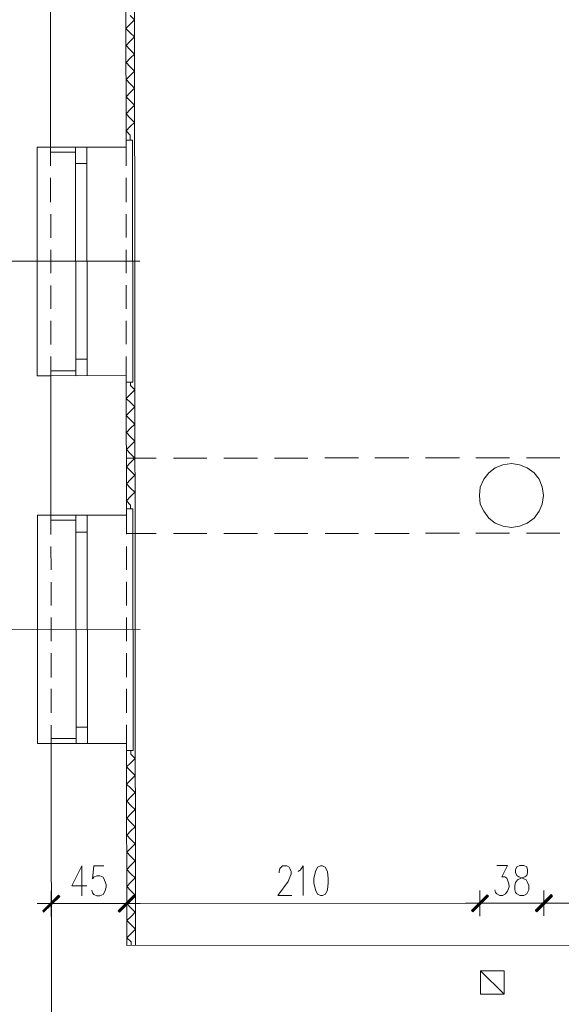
# Model space of a CAD drawing. Header units: inches. Extents: x -5850 to 5646, y 8947 to 13007.
# Tile 53 of 256: x -5370 to -5049, y 11707 to 12291. Entities that reach past the tile are written whole.
import ezdxf

# ---------------------------------------------------------------- set-up
doc = ezdxf.new("R2010")
doc.units = ezdxf.units.IN
doc.header["$MEASUREMENT"] = 0
for name, color, linetype in [('at_Entity', 7, 'Continuous'), ('at_Rect', 7, 'Continuous'), ('at_Solid', 7, 'Continuous')]:
    doc.layers.add(name, color=color, linetype=linetype)

msp = doc.modelspace()

# ---------------------------------------------------------------- hatches: boundary and pattern name
at = {"layer": 'at_Solid', "lineweight": 20}
for points in [[(-5356.24, 11762.11), (-5355.79, 11761.27), (-5346.93, 11771.41)], [(-5355.79, 11761.27), (-5346.93, 11771.41), (-5346.1, 11770.57)], [(-5302.16, 11771.45), (-5310.62, 11761.31), (-5311.46, 11762.15)], [(-5311.46, 11762.15), (-5310.62, 11761.31), (-5302.16, 11771.45)], [(-5301.32, 11770.61), (-5302.16, 11771.45), (-5310.62, 11761.31)], [(-5310.62, 11761.31), (-5302.16, 11771.45), (-5301.32, 11770.61)], [(-5092.65, 11771.63), (-5101.12, 11761.49), (-5101.95, 11762.34)], [(-5101.95, 11762.34), (-5101.12, 11761.49), (-5092.65, 11771.63)], [(-5091.81, 11770.79), (-5092.65, 11771.63), (-5101.12, 11761.49)], [(-5101.12, 11761.49), (-5092.65, 11771.63), (-5091.81, 11770.79)], [(-5054.67, 11771.67), (-5063.53, 11761.53), (-5063.92, 11762.37)], [(-5063.92, 11762.37), (-5063.09, 11761.53), (-5054.67, 11771.67)], [(-5053.84, 11770.83), (-5054.67, 11771.67), (-5063.53, 11761.53)], [(-5063.09, 11761.53), (-5054.67, 11771.67), (-5053.84, 11770.83)]]:
    msp.add_hatch(color=7, dxfattribs=at).paths.add_polyline_path(points)

# ---------------------------------------------------------------- linework, layer by layer
at = {"layer": 'at_Entity', "color": 7, "lineweight": 20}
for p, q in [((-5301.29, 11741.46), (-5302, 12535.57)), ((-5351.57, 12215.35), (-5351.65, 12303.2)), ((-5306.79, 12215.39), (-5306.87, 12300.29)), ((-5304.35, 12293.53), (-5301.78, 12291)), ((-5306.85, 12285.93), (-5304.35, 12288.46)), ((-5301.78, 12291), (-5304.35, 12288.46)), ((-5304.34, 12283.39), (-5306.85, 12285.93)), ((-5304.34, 12283.39), (-5301.77, 12280.86)), ((-5306.84, 12275.79), (-5304.34, 12278.32)), ((-5304.33, 12273.26), (-5306.84, 12275.79)), ((-5301.77, 12280.86), (-5304.34, 12278.32)), ((-5304.33, 12273.26), (-5301.76, 12270.73)), ((-5301.76, 12270.73), (-5304.33, 12268.19)), ((-5306.83, 12265.65), (-5304.33, 12268.19)), ((-5304.32, 12263.12), (-5306.83, 12265.65)), ((-5306.83, 12255.51), (-5304.32, 12258.05)), ((-5304.32, 12263.12), (-5301.76, 12260.59)), ((-5301.76, 12260.59), (-5304.32, 12258.05)), ((-5304.31, 12252.99), (-5306.83, 12255.51)), ((-5304.31, 12252.99), (-5301.75, 12250.45)), ((-5306.82, 12245.38), (-5304.31, 12247.92)), ((-5301.75, 12250.45), (-5304.31, 12247.92)), ((-5304.31, 12242.85), (-5306.82, 12245.38)), ((-5304.31, 12242.85), (-5301.74, 12240.31)), ((-5306.81, 12235.24), (-5304.3, 12237.78)), ((-5304.3, 12232.71), (-5306.81, 12235.24)), ((-5301.74, 12240.31), (-5304.3, 12237.78)), ((-5304.3, 12232.71), (-5301.73, 12230.17)), ((-5301.73, 12230.17), (-5304.29, 12227.64)), ((-5306.8, 12225.1), (-5304.29, 12227.64)), ((-5304.29, 12222.57), (-5306.8, 12225.1)), ((-5303, 12219.62), (-5306.79, 12219.61)), ((-5306.78, 12204.41), (-5306.79, 12219.61)), ((-5304.28, 12219.62), (-5304.29, 12222.57)), ((-5302.87, 12076), (-5303, 12219.62)), ((-5351.57, 12215.35), (-5359.6, 12215.34)), ((-5359.6, 12215.34), (-5359.48, 12079.75)), ((-5351.57, 12215.35), (-5306.79, 12215.39)), ((-5351.56, 12204.37), (-5351.57, 12215.35)), ((-5336.79, 12212.4), (-5351.57, 12212.39)), ((-5336.79, 12215.36), (-5306.79, 12215.39)), ((-5336.68, 12089.48), (-5336.78, 12205.65)), ((-5329.93, 12089.49), (-5330.04, 12205.65)), ((-5351.54, 12182.82), (-5351.55, 12197.18)), ((-5306.76, 12182.86), (-5306.77, 12197.22)), ((-5351.52, 12161.7), (-5351.53, 12175.64)), ((-5306.74, 12161.74), (-5306.75, 12175.68)), ((-5351.5, 12140.58), (-5351.51, 12154.52)), ((-5306.72, 12140.62), (-5306.74, 12154.56)), ((-5298.7, 12147.81), (-5450.38, 12147.67)), ((-5351.48, 12119.46), (-5351.5, 12133.4)), ((-5306.7, 12119.5), (-5306.72, 12133.44)), ((-5351.46, 12098.34), (-5351.48, 12112.28)), ((-5306.69, 12098.38), (-5306.7, 12112.32)), ((-5351.45, 12079.76), (-5351.46, 12091.16)), ((-5306.67, 12075.99), (-5306.68, 12091.2)), ((-5336.67, 12082.73), (-5351.45, 12082.71)), ((-5359.48, 12079.75), (-5351.45, 12079.76)), ((-5306.67, 12079.8), (-5351.45, 12079.76)), ((-5351.37, 11996.97), (-5351.45, 12079.76)), ((-5336.67, 12079.77), (-5306.67, 12079.8)), ((-5306.6, 11997.01), (-5306.67, 12079.8)), ((-5306.67, 12075.99), (-5302.87, 12076)), ((-5304.15, 12073.88), (-5304.16, 12076)), ((-5304.15, 12073.88), (-5301.59, 12071.35)), ((-5301.59, 12071.35), (-5304.15, 12068.81)), ((-5306.66, 12066.28), (-5304.15, 12068.81)), ((-5304.15, 12063.75), (-5306.66, 12066.28)), ((-5304.15, 12063.75), (-5301.58, 12061.21)), ((-5301.58, 12061.21), (-5304.14, 12058.68)), ((-5306.65, 12056.14), (-5304.14, 12058.68)), ((-5304.14, 12053.61), (-5306.65, 12056.14)), ((-5304.14, 12053.61), (-5301.57, 12051.08)), ((-5306.64, 12046), (-5304.13, 12048.54)), ((-5301.57, 12051.08), (-5304.13, 12048.54)), ((-5304.13, 12043.47), (-5306.64, 12046)), ((-5304.13, 12043.47), (-5301.56, 12040.94)), ((-5306.63, 12035.87), (-5304.12, 12038.4)), ((-5301.56, 12040.94), (-5304.12, 12038.4)), ((-5304.12, 12033.34), (-5306.63, 12035.87)), ((-5288.89, 12030.81), (-5306.63, 12030.8)), ((-5304.12, 12033.34), (-5301.55, 12030.8)), ((-5301.55, 12030.8), (-5304.11, 12028.27)), ((-5258.89, 12030.84), (-5278.74, 12030.82)), ((-5228.89, 12030.87), (-5248.74, 12030.85)), ((-5198.94, 12030.89), (-5218.8, 12030.87)), ((-5168.94, 12030.92), (-5188.8, 12030.9)), ((-5138.94, 12030.95), (-5159.24, 12030.93)), ((-5108.94, 12030.97), (-5129.24, 12030.95)), ((-5079.39, 12031), (-5099.24, 12030.98)), ((-5049.39, 12031.03), (-5069.24, 12031.01)), ((-5306.62, 12025.73), (-5304.11, 12028.27)), ((-5304.11, 12023.2), (-5306.62, 12025.73)), ((-5087.8, 12025.08), (-5091.65, 12022.12)), ((-5083.17, 12026.77), (-5087.8, 12025.08)), ((-5078.1, 12027.62), (-5083.17, 12026.77)), ((-5073.47, 12026.78), (-5078.1, 12027.62)), ((-5068.84, 12025.1), (-5073.47, 12026.78)), ((-5064.6, 12022.15), (-5068.84, 12025.1)), ((-5304.11, 12023.2), (-5301.54, 12020.66)), ((-5301.54, 12020.66), (-5304.1, 12018.13)), ((-5091.65, 12022.12), (-5094.6, 12018.32)), ((-5061.64, 12018.35), (-5064.6, 12022.15)), ((-5306.61, 12015.59), (-5304.1, 12018.13)), ((-5304.1, 12013.06), (-5306.61, 12015.59)), ((-5304.1, 12013.06), (-5301.53, 12010.53)), ((-5096.71, 12013.67), (-5097.1, 12008.6)), ((-5094.6, 12018.32), (-5096.71, 12013.67)), ((-5059.96, 12013.7), (-5061.64, 12018.35)), ((-5059.07, 12008.63), (-5059.96, 12013.7)), ((-5306.6, 12005.45), (-5304.1, 12007.99)), ((-5301.53, 12010.53), (-5304.1, 12007.99)), ((-5097.1, 12008.6), (-5096.7, 12003.53)), ((-5059.96, 12003.56), (-5059.07, 12008.63)), ((-5304.09, 12002.92), (-5306.6, 12005.45)), ((-5304.09, 12000.81), (-5304.09, 12002.92)), ((-5096.7, 12003.53), (-5094.58, 11999.31)), ((-5061.62, 11999.34), (-5059.96, 12003.56)), ((-5351.37, 11996.97), (-5359.4, 11996.96)), ((-5359.4, 11996.96), (-5359.28, 11861.37)), ((-5351.37, 11996.97), (-5306.6, 11997.01)), ((-5351.36, 11985.57), (-5351.37, 11996.97)), ((-5336.6, 11996.98), (-5306.6, 11997.01)), ((-5302.81, 12000.81), (-5306.6, 12000.81)), ((-5306.58, 11985.61), (-5306.6, 12000.81)), ((-5302.68, 11857.19), (-5302.81, 12000.81)), ((-5094.58, 11999.31), (-5091.62, 11995.09)), ((-5091.62, 11995.09), (-5087.77, 11992.14)), ((-5068.81, 11992.15), (-5064.58, 11995.11)), ((-5064.58, 11995.11), (-5061.62, 11999.34)), ((-5336.59, 11994.02), (-5351.37, 11994.01)), ((-5087.77, 11992.14), (-5083.14, 11990.45)), ((-5083.14, 11990.45), (-5078.07, 11989.61)), ((-5078.07, 11989.61), (-5073.44, 11990.46)), ((-5073.44, 11990.46), (-5068.81, 11992.15)), ((-5336.48, 11871.11), (-5336.59, 11986.84)), ((-5329.74, 11871.11), (-5329.84, 11986.85)), ((-5306.59, 11986.02), (-5288.85, 11986.04)), ((-5278.7, 11986.05), (-5258.85, 11986.07)), ((-5248.7, 11986.08), (-5228.85, 11986.09)), ((-5218.76, 11986.1), (-5198.9, 11986.12)), ((-5188.76, 11986.13), (-5168.9, 11986.15)), ((-5159.2, 11986.16), (-5138.9, 11986.17)), ((-5129.2, 11986.18), (-5108.9, 11986.2)), ((-5099.2, 11986.21), (-5079.35, 11986.23)), ((-5069.2, 11986.24), (-5049.35, 11986.25)), ((-5351.34, 11964.44), (-5351.36, 11978.38)), ((-5306.57, 11964.48), (-5306.58, 11978.42)), ((-5351.33, 11943.32), (-5351.34, 11957.26)), ((-5306.55, 11943.36), (-5306.56, 11957.3)), ((-5351.31, 11922.2), (-5351.32, 11936.14)), ((-5306.53, 11922.24), (-5306.54, 11936.18)), ((-5298.5, 11929.01), (-5450.18, 11928.87)), ((-5351.29, 11900.66), (-5351.3, 11915.02)), ((-5306.51, 11900.7), (-5306.52, 11915.06)), ((-5351.27, 11879.54), (-5351.28, 11893.9)), ((-5306.49, 11879.58), (-5306.5, 11893.94)), ((-5351.25, 11861.38), (-5351.26, 11872.36)), ((-5306.47, 11857.19), (-5306.48, 11872.4)), ((-5359.28, 11861.37), (-5351.25, 11861.38)), ((-5336.48, 11864.35), (-5351.26, 11864.33)), ((-5306.47, 11861.42), (-5351.25, 11861.38)), ((-5351.11, 11696.64), (-5351.25, 11861.38)), ((-5336.48, 11861.39), (-5306.47, 11861.42)), ((-5306.37, 11741.46), (-5306.47, 11861.42)), ((-5306.47, 11857.19), (-5302.68, 11857.19)), ((-5303.96, 11855.08), (-5303.96, 11857.19)), ((-5303.96, 11855.08), (-5301.39, 11852.55)), ((-5306.46, 11847.48), (-5303.95, 11850.01)), ((-5301.39, 11852.55), (-5303.95, 11850.01)), ((-5303.95, 11844.94), (-5306.46, 11847.48)), ((-5303.95, 11844.94), (-5301.38, 11842.41)), ((-5306.45, 11837.34), (-5303.95, 11839.87)), ((-5303.94, 11834.8), (-5306.45, 11837.34)), ((-5301.38, 11842.41), (-5303.95, 11839.87)), ((-5303.94, 11834.8), (-5301.37, 11832.27)), ((-5301.37, 11832.27), (-5303.94, 11829.74)), ((-5306.44, 11827.2), (-5303.94, 11829.74)), ((-5303.93, 11824.67), (-5306.44, 11827.2)), ((-5303.93, 11824.67), (-5301.36, 11822.14)), ((-5301.36, 11822.14), (-5303.93, 11819.6)), ((-5306.43, 11817.06), (-5303.93, 11819.6)), ((-5303.92, 11814.53), (-5306.43, 11817.06)), ((-5303.92, 11814.53), (-5301.36, 11812)), ((-5306.43, 11806.93), (-5303.92, 11809.47)), ((-5301.36, 11812), (-5303.92, 11809.47)), ((-5303.91, 11804.4), (-5306.43, 11806.93)), ((-5303.91, 11804.4), (-5301.35, 11801.86)), ((-5306.42, 11796.79), (-5303.91, 11799.33)), ((-5303.9, 11794.26), (-5306.42, 11796.79)), ((-5301.35, 11801.86), (-5303.91, 11799.33)), ((-5303.9, 11794.26), (-5301.34, 11791.72)), ((-5301.34, 11791.72), (-5303.9, 11789.19)), ((-5333.01, 11788.74), (-5338.91, 11776.91)), ((-5333.01, 11788.74), (-5332.99, 11771)), ((-5325.87, 11788.75), (-5326.7, 11781.14)), ((-5319.96, 11788.75), (-5325.87, 11788.75)), ((-5306.41, 11786.65), (-5303.9, 11789.19)), ((-5303.9, 11784.12), (-5306.41, 11786.65)), ((-5216.01, 11785.46), (-5215.62, 11787.15)), ((-5216.01, 11784.62), (-5216.01, 11785.46)), ((-5215.62, 11787.15), (-5214.73, 11788)), ((-5214.73, 11788), (-5213.9, 11788.85)), ((-5213.9, 11788.85), (-5211.39, 11788.85)), ((-5211.39, 11788.85), (-5210.1, 11788.01)), ((-5210.1, 11788.01), (-5209.71, 11787.16)), ((-5209.71, 11787.16), (-5208.82, 11785.47)), ((-5208.82, 11785.47), (-5208.82, 11783.78)), ((-5204.64, 11785.47), (-5203.35, 11786.32)), ((-5203.35, 11786.32), (-5201.68, 11788.86)), ((-5201.68, 11788.86), (-5201.67, 11771.12)), ((-5194.49, 11785.48), (-5195.32, 11781.26)), ((-5193.21, 11788.02), (-5194.49, 11785.48)), ((-5191.53, 11788.87), (-5193.21, 11788.02)), ((-5190.25, 11788.87), (-5191.53, 11788.87)), ((-5188.58, 11788.03), (-5190.25, 11788.87)), ((-5187.29, 11785.49), (-5188.58, 11788.03)), ((-5186.9, 11781.26), (-5187.29, 11785.49)), ((-5086.75, 11788.96), (-5080.45, 11788.96)), ((-5080.45, 11788.96), (-5083.79, 11782.2)), ((-5074.93, 11788.13), (-5075.77, 11786.43)), ((-5075.77, 11786.43), (-5075.76, 11784.75)), ((-5075.76, 11784.75), (-5074.93, 11783.06)), ((-5073.26, 11788.97), (-5074.93, 11788.13)), ((-5070.75, 11788.97), (-5073.26, 11788.97)), ((-5069.02, 11788.13), (-5070.75, 11788.97)), ((-5068.63, 11786.44), (-5069.02, 11788.13)), ((-5069.02, 11783.06), (-5068.63, 11784.75)), ((-5068.63, 11784.75), (-5068.63, 11786.44)), ((-5326.7, 11781.14), (-5325.86, 11781.99)), ((-5325.86, 11781.99), (-5324.14, 11782.84)), ((-5324.14, 11782.84), (-5322.46, 11782.84)), ((-5322.46, 11782.84), (-5320.34, 11781.99)), ((-5320.34, 11781.99), (-5319.51, 11780.3)), ((-5319.51, 11780.3), (-5318.67, 11777.77)), ((-5306.4, 11776.51), (-5303.89, 11779.05)), ((-5303.9, 11784.12), (-5301.33, 11781.59)), ((-5301.33, 11781.59), (-5303.89, 11779.05)), ((-5210.54, 11779.56), (-5216.84, 11771.1)), ((-5209.71, 11782.09), (-5210.54, 11779.56)), ((-5208.82, 11783.78), (-5209.71, 11782.09)), ((-5195.32, 11781.26), (-5195.32, 11778.72)), ((-5195.32, 11778.72), (-5194.48, 11774.5)), ((-5187.28, 11774.51), (-5186.9, 11778.73)), ((-5186.9, 11778.73), (-5186.9, 11781.26)), ((-5083.79, 11782.2), (-5082.12, 11782.2)), ((-5082.12, 11782.2), (-5080.84, 11781.36)), ((-5080.84, 11781.36), (-5080.45, 11780.52)), ((-5080.45, 11780.52), (-5079.61, 11777.99)), ((-5076.2, 11777.14), (-5075.76, 11778.83)), ((-5075.76, 11778.83), (-5074.53, 11780.52)), ((-5074.93, 11783.06), (-5073.7, 11782.21)), ((-5074.53, 11780.52), (-5072.42, 11781.37)), ((-5073.7, 11782.21), (-5071.58, 11781.37)), ((-5072.42, 11781.37), (-5070.3, 11782.22)), ((-5071.58, 11781.37), (-5069.46, 11780.53)), ((-5070.3, 11782.22), (-5069.02, 11783.06)), ((-5069.46, 11780.53), (-5068.62, 11778.84)), ((-5068.62, 11778.84), (-5067.78, 11777.15)), ((-5351.16, 11758.73), (-5351.17, 11773.94)), ((-5338.91, 11776.91), (-5330.04, 11776.91)), ((-5326.69, 11772.7), (-5327.08, 11774.39)), ((-5319.5, 11773.54), (-5320.34, 11771.85)), ((-5318.67, 11776.08), (-5319.5, 11773.54)), ((-5318.67, 11777.77), (-5318.67, 11776.08)), ((-5303.89, 11773.98), (-5306.4, 11776.51)), ((-5306.4, 11773.98), (-5306.38, 11758.77)), ((-5306.38, 11758.77), (-5306.4, 11773.98)), ((-5303.89, 11773.98), (-5301.32, 11771.45)), ((-5194.48, 11774.5), (-5193.19, 11771.97)), ((-5188.56, 11771.97), (-5187.28, 11774.51)), ((-5096.89, 11774.17), (-5096.88, 11758.96)), ((-5096.88, 11758.96), (-5096.89, 11774.17)), ((-5087.58, 11772.91), (-5088.02, 11774.6)), ((-5086.74, 11772.06), (-5087.58, 11772.91)), ((-5080.44, 11773.76), (-5081.66, 11772.07)), ((-5079.6, 11776.3), (-5080.44, 11773.76)), ((-5079.61, 11777.99), (-5079.6, 11776.3)), ((-5076.2, 11774.61), (-5076.2, 11777.14)), ((-5075.75, 11772.92), (-5076.2, 11774.61)), ((-5074.92, 11772.07), (-5075.75, 11772.92)), ((-5068.62, 11772.93), (-5069.01, 11772.08)), ((-5067.78, 11774.62), (-5068.62, 11772.93)), ((-5067.78, 11777.15), (-5067.78, 11774.62)), ((-5058.86, 11774.2), (-5058.85, 11758.99)), ((-5058.85, 11758.99), (-5058.86, 11774.2)), ((-5346.93, 11771.41), (-5356.24, 11762.11)), ((-5346.54, 11770.99), (-5356.24, 11761.68)), ((-5355.79, 11761.27), (-5346.93, 11771.41)), ((-5355.79, 11761.27), (-5346.93, 11771.41)), ((-5346.1, 11770.57), (-5355.79, 11761.27)), ((-5346.93, 11771.41), (-5346.1, 11770.57)), ((-5325.86, 11771.85), (-5326.69, 11772.7)), ((-5324.13, 11771.01), (-5325.86, 11771.85)), ((-5322.45, 11771.01), (-5324.13, 11771.01)), ((-5320.34, 11771.85), (-5322.45, 11771.01)), ((-5311.46, 11762.15), (-5302.16, 11771.45)), ((-5302.16, 11771.45), (-5311.46, 11762.15)), ((-5311.07, 11761.72), (-5301.76, 11771.03)), ((-5301.76, 11771.03), (-5311.07, 11761.72)), ((-5302.16, 11771.45), (-5310.62, 11761.31)), ((-5302.16, 11771.45), (-5310.62, 11761.31)), ((-5310.62, 11761.31), (-5302.16, 11771.45)), ((-5310.62, 11761.31), (-5302.16, 11771.45)), ((-5310.62, 11761.31), (-5301.32, 11770.61)), ((-5301.32, 11770.61), (-5310.62, 11761.31)), ((-5306.39, 11766.37), (-5303.88, 11768.91)), ((-5301.32, 11771.45), (-5303.88, 11768.91)), ((-5301.32, 11770.61), (-5302.16, 11771.45)), ((-5302.16, 11771.45), (-5301.32, 11770.61)), ((-5216.84, 11771.1), (-5208.42, 11771.11)), ((-5193.19, 11771.97), (-5191.52, 11771.13)), ((-5191.52, 11771.13), (-5190.24, 11771.13)), ((-5190.24, 11771.13), (-5188.56, 11771.97)), ((-5101.95, 11762.34), (-5092.65, 11771.63)), ((-5092.65, 11771.63), (-5101.95, 11762.34)), ((-5101.51, 11761.91), (-5092.26, 11771.22)), ((-5092.26, 11771.22), (-5101.51, 11761.91)), ((-5092.65, 11771.63), (-5101.12, 11761.49)), ((-5092.65, 11771.63), (-5101.12, 11761.49)), ((-5101.12, 11761.49), (-5092.65, 11771.63)), ((-5101.12, 11761.49), (-5092.65, 11771.63)), ((-5101.12, 11761.49), (-5091.81, 11770.79)), ((-5091.81, 11770.79), (-5101.12, 11761.49)), ((-5091.81, 11770.79), (-5092.65, 11771.63)), ((-5092.65, 11771.63), (-5091.81, 11770.79)), ((-5085.07, 11771.22), (-5086.74, 11772.06)), ((-5083.39, 11771.22), (-5085.07, 11771.22)), ((-5081.66, 11772.07), (-5083.39, 11771.22)), ((-5073.24, 11771.23), (-5074.92, 11772.07)), ((-5070.73, 11771.24), (-5073.24, 11771.23)), ((-5069.01, 11772.08), (-5070.73, 11771.24)), ((-5063.92, 11762.37), (-5054.67, 11771.67)), ((-5054.67, 11771.67), (-5063.92, 11762.37)), ((-5063.92, 11761.95), (-5054.23, 11771.25)), ((-5054.67, 11771.67), (-5063.53, 11761.53)), ((-5054.67, 11771.67), (-5063.53, 11761.53)), ((-5054.23, 11771.25), (-5063.53, 11761.95)), ((-5063.53, 11761.53), (-5053.84, 11770.83)), ((-5063.09, 11761.53), (-5054.67, 11771.67)), ((-5063.09, 11761.53), (-5054.67, 11771.67)), ((-5053.84, 11770.83), (-5063.09, 11761.53)), ((-5053.84, 11770.83), (-5054.67, 11771.67)), ((-5054.67, 11771.67), (-5053.84, 11770.83)), ((-5343.14, 11766.34), (-5359.64, 11766.33)), ((-5356.24, 11762.11), (-5355.79, 11761.27)), ((-5345.7, 11766.34), (-5311.91, 11766.37)), ((-5314.87, 11766.37), (-5298.36, 11766.38)), ((-5298.36, 11766.38), (-5314.87, 11766.37)), ((-5310.62, 11761.31), (-5311.46, 11762.15)), ((-5311.46, 11762.15), (-5310.62, 11761.31)), ((-5303.88, 11763.84), (-5306.39, 11766.37)), ((-5303.88, 11763.84), (-5301.31, 11761.32)), ((-5301.31, 11761.32), (-5303.87, 11758.78)), ((-5300.92, 11766.38), (-5102.4, 11766.56)), ((-5105.36, 11766.55), (-5088.85, 11766.57)), ((-5088.85, 11766.57), (-5105.36, 11766.55)), ((-5101.12, 11761.49), (-5101.95, 11762.34)), ((-5101.95, 11762.34), (-5101.12, 11761.49)), ((-5091.42, 11766.57), (-5064.76, 11766.59)), ((-5067.33, 11766.59), (-5050.82, 11766.6)), ((-5050.82, 11766.6), (-5067.33, 11766.59)), ((-5063.53, 11761.53), (-5063.92, 11762.37)), ((-5063.92, 11762.37), (-5063.09, 11761.53)), ((-5053.39, 11766.6), (-4745.46, 11766.87)), ((-5306.38, 11756.24), (-5303.87, 11758.78)), ((-5303.87, 11753.71), (-5306.38, 11756.24)), ((-5303.87, 11753.71), (-5301.3, 11751.18)), ((-5301.3, 11751.18), (-5303.86, 11748.64)), ((-5306.37, 11746.1), (-5303.86, 11748.64)), ((-5303.86, 11743.57), (-5306.37, 11746.1)), ((-4542.23, 11742.14), (-5306.37, 11741.46)), ((-5303.86, 11741.46), (-5303.86, 11743.57)), ((-5096.46, 11726.44), (-5082.52, 11726.45)), ((-5096.44, 11712.5), (-5096.46, 11726.44)), ((-5082.5, 11712.51), (-5096.46, 11726.44)), ((-5082.52, 11726.45), (-5082.5, 11712.51)), ((-5082.5, 11712.51), (-5096.44, 11712.5))]:
    msp.add_line(p, q, dxfattribs=at)
at = {"layer": 'at_Rect', "color": 7, "lineweight": 20}
for p, q in [((-5336.8, 12215.36), (-5330.04, 12215.37)), ((-5336.8, 12215.36), (-5336.79, 12205.65)), ((-5330.04, 12205.65), (-5330.04, 12215.37)), ((-5330.04, 12205.65), (-5336.79, 12205.65)), ((-5336.69, 12089.48), (-5329.93, 12089.49)), ((-5336.69, 12089.48), (-5336.68, 12079.77)), ((-5329.92, 12079.78), (-5329.93, 12089.49)), ((-5329.92, 12079.78), (-5336.68, 12079.77)), ((-5336.61, 11996.98), (-5329.85, 11996.99)), ((-5336.61, 11996.98), (-5336.6, 11986.84)), ((-5329.84, 11986.85), (-5329.85, 11996.99)), ((-5329.84, 11986.85), (-5336.6, 11986.84)), ((-5336.49, 11871.11), (-5329.74, 11871.11)), ((-5336.49, 11871.11), (-5336.48, 11861.39)), ((-5329.73, 11861.4), (-5329.74, 11871.11)), ((-5329.73, 11861.4), (-5336.48, 11861.39))]:
    msp.add_line(p, q, dxfattribs=at)

doc.saveas('drawing.dxf')
